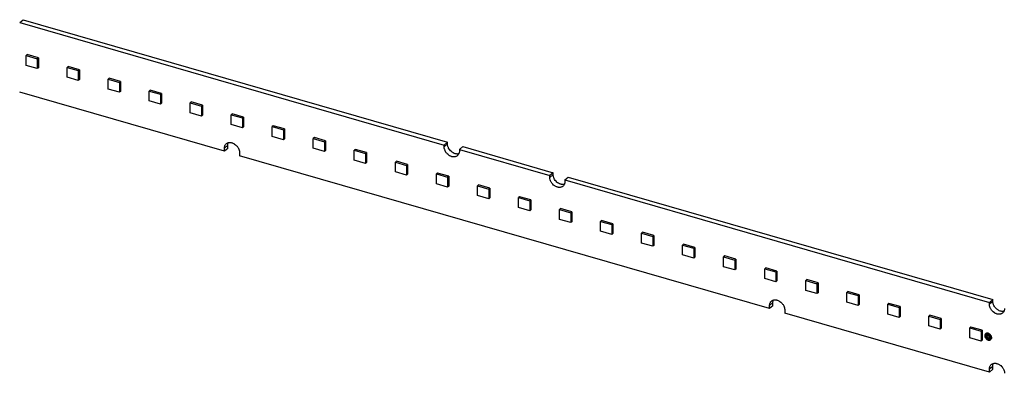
# Model space of a CAD drawing. Header units: millimetres. Extents: x 0 to 210, y 0 to 297.
# Tile 31 of 52: x 63.67 to 87.91, y 234.83 to 243.54. Entities that reach past the tile are written whole.
import ezdxf

# ---------------------------------------------------------------- set-up
doc = ezdxf.new("R2010")
doc.units = ezdxf.units.MM
doc.header["$LTSCALE"] = 19.36
doc.layers.get('0').update_dxf_attribs({"linetype": 'CONTINUOUS'})

msp = doc.modelspace()

# ---------------------------------------------------------------- linework, layer by layer
at = {"color": 7, "linetype": 'Continuous'}
for p, q in [((63.67041, 243.46768), (63.75291, 243.53913)), ((63.67041, 243.46768), (74.12331, 240.45019)), ((63.75291, 243.53913), (74.20581, 240.52164)), ((63.8523, 242.67906), (63.8263, 242.65654)), ((64.12943, 242.59906), (63.8523, 242.67906)), ((63.8263, 242.41405), (63.8263, 242.65654)), ((63.8263, 242.65654), (64.10343, 242.57654)), ((64.12943, 242.59906), (64.10343, 242.57654)), ((64.10343, 242.57654), (64.10343, 242.33405)), ((64.12943, 242.59906), (64.12943, 242.35657)), ((64.10343, 242.33405), (63.8263, 242.41405)), ((64.12943, 242.35657), (64.10343, 242.33405)), ((64.86266, 242.38739), (64.83666, 242.36487)), ((64.83666, 242.12239), (64.83666, 242.36487)), ((64.83666, 242.36487), (65.11379, 242.28487)), ((65.13979, 242.30739), (64.86266, 242.38739)), ((65.13979, 242.30739), (65.11379, 242.28487)), ((65.11379, 242.28487), (65.11379, 242.04239)), ((65.13979, 242.30739), (65.13979, 242.0649)), ((65.11379, 242.04239), (64.83666, 242.12239)), ((65.13979, 242.0649), (65.11379, 242.04239)), ((65.87303, 242.09572), (65.84703, 242.07321)), ((65.84703, 241.83072), (65.84703, 242.07321)), ((65.84703, 242.07321), (66.12415, 241.99321)), ((66.15015, 242.01572), (65.87303, 242.09572)), ((66.15015, 242.01572), (66.12415, 241.99321)), ((66.12415, 241.99321), (66.12415, 241.75072)), ((66.15015, 242.01572), (66.15015, 241.77324)), ((68.71066, 240.29796), (63.67041, 241.75295)), ((66.12415, 241.75072), (65.84703, 241.83072)), ((66.15015, 241.77324), (66.12415, 241.75072)), ((66.88339, 241.80406), (66.85739, 241.78154)), ((66.85739, 241.53905), (66.85739, 241.78154)), ((66.85739, 241.78154), (67.13452, 241.70154)), ((67.16052, 241.72406), (66.88339, 241.80406)), ((67.16052, 241.72406), (67.13452, 241.70154)), ((67.13452, 241.70154), (67.13452, 241.45905)), ((67.16052, 241.72406), (67.16052, 241.48157)), ((67.13452, 241.45905), (66.85739, 241.53905)), ((67.16052, 241.48157), (67.13452, 241.45905)), ((67.89375, 241.51239), (67.86775, 241.48987)), ((67.86775, 241.24739), (67.86775, 241.48987)), ((67.86775, 241.48987), (68.14488, 241.40987)), ((68.17088, 241.43239), (67.89375, 241.51239)), ((68.14488, 241.16739), (67.86775, 241.24739)), ((68.17088, 241.43239), (68.14488, 241.40987)), ((68.14488, 241.40987), (68.14488, 241.16739)), ((68.17088, 241.43239), (68.17088, 241.1899)), ((68.90412, 241.22072), (68.87812, 241.19821)), ((69.18124, 241.14072), (68.90412, 241.22072)), ((68.17088, 241.1899), (68.14488, 241.16739)), ((68.87812, 240.95572), (68.87812, 241.19821)), ((68.87812, 241.19821), (69.15524, 241.11821)), ((69.18124, 241.14072), (69.15524, 241.11821)), ((69.15524, 241.11821), (69.15524, 240.87572)), ((69.18124, 241.14072), (69.18124, 240.89824)), ((69.15524, 240.87572), (68.87812, 240.95572)), ((69.18124, 240.89824), (69.15524, 240.87572)), ((69.91448, 240.92906), (69.88848, 240.90654)), ((69.88848, 240.66405), (69.88848, 240.90654)), ((69.88848, 240.90654), (70.16561, 240.82654)), ((70.19161, 240.84906), (69.91448, 240.92906)), ((70.19161, 240.84906), (70.16561, 240.82654)), ((70.16561, 240.82654), (70.16561, 240.58405)), ((70.19161, 240.84906), (70.19161, 240.60657)), ((70.16561, 240.58405), (69.88848, 240.66405)), ((70.19161, 240.60657), (70.16561, 240.58405)), ((70.92484, 240.63739), (70.89884, 240.61487)), ((70.89884, 240.37239), (70.89884, 240.61487)), ((70.89884, 240.61487), (71.17597, 240.53487)), ((71.20197, 240.55739), (70.92484, 240.63739)), ((71.20197, 240.55739), (71.17597, 240.53487)), ((71.17597, 240.53487), (71.17597, 240.29239)), ((71.20197, 240.55739), (71.20197, 240.3149)), ((74.20581, 240.52164), (74.12331, 240.45019)), ((74.20581, 240.47834), (74.20581, 240.52164)), ((68.71066, 240.29796), (68.71066, 240.3759)), ((68.79316, 240.36941), (68.71066, 240.29796)), ((68.79316, 240.36941), (68.79316, 240.44735)), ((69.08305, 240.2684), (69.08305, 240.19046)), ((71.17597, 240.29239), (70.89884, 240.37239)), ((71.20197, 240.3149), (71.17597, 240.29239)), ((71.93521, 240.34572), (71.90921, 240.32321)), ((71.90921, 240.08072), (71.90921, 240.32321)), ((71.90921, 240.32321), (72.18633, 240.24321)), ((72.21233, 240.26572), (71.93521, 240.34572)), ((72.21233, 240.26572), (72.18633, 240.24321)), ((72.18633, 240.24321), (72.18633, 240.00072)), ((72.21233, 240.26572), (72.21233, 240.02324)), ((74.12331, 240.40689), (74.12331, 240.45019)), ((74.4957, 240.34269), (74.5782, 240.41414)), ((74.4957, 240.34269), (74.4957, 240.29939)), ((74.4957, 240.34269), (76.72138, 239.70019)), ((74.5782, 240.41414), (76.80388, 239.77164)), ((82.13403, 236.42297), (69.08305, 240.19046)), ((72.18633, 240.00072), (71.90921, 240.08072)), ((72.21233, 240.02324), (72.18633, 240.00072)), ((72.94557, 240.05406), (72.91957, 240.03154)), ((72.91957, 239.78905), (72.91957, 240.03154)), ((72.91957, 240.03154), (73.1967, 239.95154)), ((73.2227, 239.97406), (72.94557, 240.05406)), ((73.1967, 239.70905), (72.91957, 239.78905)), ((73.2227, 239.97406), (73.1967, 239.95154)), ((73.1967, 239.95154), (73.1967, 239.70905)), ((73.2227, 239.97406), (73.2227, 239.73157)), ((73.95593, 239.76239), (73.92993, 239.73987)), ((74.23306, 239.68239), (73.95593, 239.76239)), ((76.80388, 239.77164), (76.72138, 239.70019)), ((76.80388, 239.72834), (76.80388, 239.77164)), ((73.2227, 239.73157), (73.1967, 239.70905)), ((73.92993, 239.49738), (73.92993, 239.73987)), ((73.92993, 239.73987), (74.20706, 239.65987)), ((74.23306, 239.68239), (74.20706, 239.65987)), ((74.20706, 239.65987), (74.20706, 239.41738)), ((74.23306, 239.68239), (74.23306, 239.4399)), ((76.72138, 239.65689), (76.72138, 239.70019)), ((77.09377, 239.59269), (77.17627, 239.66414)), ((77.09377, 239.59269), (77.09377, 239.54939)), ((77.09377, 239.59269), (87.54668, 236.5752)), ((77.17627, 239.66414), (87.62918, 236.64664)), ((74.20706, 239.41738), (73.92993, 239.49738)), ((74.23306, 239.4399), (74.20706, 239.41738)), ((74.9663, 239.47072), (74.9403, 239.44821)), ((74.9403, 239.20572), (74.9403, 239.44821)), ((74.9403, 239.44821), (75.21742, 239.36821)), ((75.24342, 239.39072), (74.9663, 239.47072)), ((75.24342, 239.39072), (75.21742, 239.36821)), ((75.21742, 239.36821), (75.21742, 239.12572)), ((75.24342, 239.39072), (75.24342, 239.14823)), ((75.21742, 239.12572), (74.9403, 239.20572)), ((75.24342, 239.14823), (75.21742, 239.12572)), ((75.97666, 239.17906), (75.95066, 239.15654)), ((75.95066, 238.91405), (75.95066, 239.15654)), ((75.95066, 239.15654), (76.22779, 239.07654)), ((76.25379, 239.09906), (75.97666, 239.17906)), ((76.25379, 239.09906), (76.22779, 239.07654)), ((76.22779, 239.07654), (76.22779, 238.83405)), ((76.25379, 239.09906), (76.25379, 238.85657)), ((76.22779, 238.83405), (75.95066, 238.91405)), ((76.25379, 238.85657), (76.22779, 238.83405)), ((76.98702, 238.88739), (76.96102, 238.86487)), ((76.96102, 238.62238), (76.96102, 238.86487)), ((76.96102, 238.86487), (77.23815, 238.78487)), ((77.26415, 238.80739), (76.98702, 238.88739)), ((77.26415, 238.80739), (77.23815, 238.78487)), ((77.26415, 238.80739), (77.26415, 238.5649)), ((77.23815, 238.54238), (76.96102, 238.62238)), ((77.23815, 238.78487), (77.23815, 238.54238)), ((77.26415, 238.5649), (77.23815, 238.54238)), ((77.99738, 238.59572), (77.97138, 238.5732)), ((77.97138, 238.33072), (77.97138, 238.5732)), ((77.97138, 238.5732), (78.24851, 238.4932)), ((78.27451, 238.51572), (77.99738, 238.59572)), ((78.24851, 238.25072), (77.97138, 238.33072)), ((78.27451, 238.51572), (78.24851, 238.4932)), ((78.24851, 238.4932), (78.24851, 238.25072)), ((78.27451, 238.51572), (78.27451, 238.27323)), ((79.00775, 238.30405), (78.98175, 238.28154)), ((79.28488, 238.22405), (79.00775, 238.30405)), ((78.27451, 238.27323), (78.24851, 238.25072)), ((78.98175, 238.03905), (78.98175, 238.28154)), ((78.98175, 238.28154), (79.25888, 238.20154)), ((79.28488, 238.22405), (79.25888, 238.20154)), ((79.25888, 238.20154), (79.25888, 237.95905)), ((79.28488, 238.22405), (79.28488, 237.98157)), ((79.25888, 237.95905), (78.98175, 238.03905)), ((79.28488, 237.98157), (79.25888, 237.95905)), ((80.01811, 238.01239), (79.99211, 237.98987)), ((79.99211, 237.74738), (79.99211, 237.98987)), ((79.99211, 237.98987), (80.26924, 237.90987)), ((80.29524, 237.93239), (80.01811, 238.01239)), ((80.29524, 237.93239), (80.26924, 237.90987)), ((80.26924, 237.90987), (80.26924, 237.66738)), ((80.29524, 237.93239), (80.29524, 237.6899)), ((80.26924, 237.66738), (79.99211, 237.74738)), ((80.29524, 237.6899), (80.26924, 237.66738)), ((81.02847, 237.72072), (81.00247, 237.6982)), ((81.00247, 237.45572), (81.00247, 237.6982)), ((81.00247, 237.6982), (81.2796, 237.6182)), ((81.3056, 237.64072), (81.02847, 237.72072)), ((81.3056, 237.64072), (81.2796, 237.6182)), ((81.2796, 237.6182), (81.2796, 237.37572)), ((81.3056, 237.64072), (81.3056, 237.39823)), ((81.2796, 237.37572), (81.00247, 237.45572)), ((81.3056, 237.39823), (81.2796, 237.37572)), ((82.03884, 237.42905), (82.01284, 237.40654)), ((82.01284, 237.16405), (82.01284, 237.40654)), ((82.01284, 237.40654), (82.28997, 237.32654)), ((82.31597, 237.34905), (82.03884, 237.42905)), ((82.31597, 237.34905), (82.28997, 237.32654)), ((82.31597, 237.34905), (82.31597, 237.10657)), ((82.28997, 237.08405), (82.01284, 237.16405)), ((82.28997, 237.32654), (82.28997, 237.08405)), ((82.31597, 237.10657), (82.28997, 237.08405)), ((83.0492, 237.13739), (83.0232, 237.11487)), ((83.0232, 236.87238), (83.0232, 237.11487)), ((83.0232, 237.11487), (83.30033, 237.03487)), ((83.32633, 237.05739), (83.0492, 237.13739)), ((83.30033, 236.79238), (83.0232, 236.87238)), ((83.32633, 237.05739), (83.30033, 237.03487)), ((83.30033, 237.03487), (83.30033, 236.79238)), ((83.32633, 237.05739), (83.32633, 236.8149)), ((83.32633, 236.8149), (83.30033, 236.79238)), ((84.05956, 236.84572), (84.03356, 236.8232)), ((84.03356, 236.58072), (84.03356, 236.8232)), ((84.03356, 236.8232), (84.31069, 236.7432)), ((84.33669, 236.76572), (84.05956, 236.84572)), ((84.33669, 236.76572), (84.31069, 236.7432)), ((84.31069, 236.7432), (84.31069, 236.50072)), ((84.33669, 236.76572), (84.33669, 236.52323)), ((87.62918, 236.64664), (87.54668, 236.5752)), ((87.62918, 236.60334), (87.62918, 236.64664)), ((82.13403, 236.42297), (82.13403, 236.50091)), ((82.21653, 236.49441), (82.13403, 236.42297)), ((82.21653, 236.49441), (82.21653, 236.57236)), ((82.50642, 236.39341), (82.50642, 236.31547)), ((84.31069, 236.50072), (84.03356, 236.58072)), ((84.33669, 236.52323), (84.31069, 236.50072)), ((85.06993, 236.55405), (85.04393, 236.53154)), ((85.04393, 236.28905), (85.04393, 236.53154)), ((85.04393, 236.53154), (85.32106, 236.45154)), ((85.34706, 236.47405), (85.06993, 236.55405)), ((85.34706, 236.47405), (85.32106, 236.45154)), ((85.32106, 236.45154), (85.32106, 236.20905)), ((85.34706, 236.47405), (85.34706, 236.23157)), ((87.54668, 236.5319), (87.54668, 236.5752)), ((87.54668, 234.86047), (82.50642, 236.31547)), ((85.32106, 236.20905), (85.04393, 236.28905)), ((85.34706, 236.23157), (85.32106, 236.20905)), ((86.08029, 236.26239), (86.05429, 236.23987)), ((86.05429, 235.99738), (86.05429, 236.23987)), ((86.05429, 236.23987), (86.33142, 236.15987)), ((86.35742, 236.18239), (86.08029, 236.26239)), ((86.35742, 236.18239), (86.33142, 236.15987)), ((86.33142, 236.15987), (86.33142, 235.91738)), ((86.35742, 236.18239), (86.35742, 235.9399)), ((86.33142, 235.91738), (86.05429, 235.99738)), ((86.35742, 235.9399), (86.33142, 235.91738)), ((87.09065, 235.97072), (87.06465, 235.9482)), ((87.06465, 235.70572), (87.06465, 235.9482)), ((87.06465, 235.9482), (87.34178, 235.8682)), ((87.36778, 235.89072), (87.09065, 235.97072)), ((87.36778, 235.89072), (87.34178, 235.8682)), ((87.36778, 235.89072), (87.36778, 235.64823)), ((87.34178, 235.62572), (87.06465, 235.70572)), ((87.34178, 235.8682), (87.34178, 235.62572)), ((87.36778, 235.64823), (87.34178, 235.62572)), ((87.45208, 235.80549), (87.45158, 235.80506)), ((87.49137, 235.76013), (87.49086, 235.75971)), ((87.53669, 235.70679), (87.53718, 235.70723)), ((87.54668, 234.86047), (87.54668, 234.93841)), ((87.62918, 234.93192), (87.54668, 234.86047)), ((87.62918, 234.93192), (87.62918, 235.00986))]:
    msp.add_line(p, q, dxfattribs=at)
at = {"color": 9, "linetype": 'Continuous'}
for p, q in [((68.71066, 240.3759), (68.79316, 240.44735)), ((74.20581, 240.47834), (74.12331, 240.40689)), ((76.80388, 239.72834), (76.72138, 239.65689)), ((82.13403, 236.50091), (82.21653, 236.57236)), ((87.62918, 236.60334), (87.54668, 236.5319)), ((87.54668, 234.93841), (87.62918, 235.00986))]:
    msp.add_line(p, q, dxfattribs=at)
at = {"color": 7, "linetype": 'Continuous'}
for points, knots in [([(68.75611, 240.48468), (68.76228, 240.49002), (68.77587, 240.49956), (68.79897, 240.50964), (68.82429, 240.51535), (68.8512, 240.51658), (68.87911, 240.51334), (68.90738, 240.50573), (68.93537, 240.49393), (68.9718, 240.47282), (69.00472, 240.44479), (69.03244, 240.41167), (69.05025, 240.38467), (69.06226, 240.36083), (69.06994, 240.3413), (69.07915, 240.31283), (69.08305, 240.28797), (69.08305, 240.2684)], [0, 0, 0, 0, 0.05193226, 0.10476517, 0.15927497, 0.21602456, 0.27532356, 0.33722433, 0.40154788, 0.46792473, 0.60444801, 0.67352879, 0.74216111, 0.8096823, 0.84285184, 0.87553149, 1, 1, 1, 1]), ([(68.79316, 240.44735), (68.79316, 240.45847), (68.79511, 240.4802), (68.80145, 240.50113), (68.80566, 240.51081)], [0, 0, 0, 0, 0.51293205, 1, 1, 1, 1]), ([(68.71066, 240.3759), (68.71066, 240.38668), (68.71249, 240.40777), (68.72122, 240.43759), (68.73563, 240.46383), (68.74884, 240.47839), (68.75611, 240.48468)], [0, 0, 0, 0, 0.26630113, 0.519542, 0.76258237, 1, 1, 1, 1]), ([(74.45026, 240.19061), (74.44408, 240.18527), (74.43049, 240.17573), (74.40739, 240.16565), (74.38208, 240.15994), (74.35516, 240.15871), (74.32725, 240.16195), (74.29899, 240.16956), (74.271, 240.18136), (74.23456, 240.20247), (74.20165, 240.2305), (74.17393, 240.26362), (74.15611, 240.29062), (74.1441, 240.31446), (74.13642, 240.33399), (74.12722, 240.36246), (74.12331, 240.38732), (74.12331, 240.40689)], [0, 0, 0, 0, 0.05193226, 0.10476517, 0.15927497, 0.21602456, 0.27532355, 0.33722433, 0.40154787, 0.46792472, 0.604448, 0.67352878, 0.74216111, 0.8096823, 0.84285184, 0.87553149, 1, 1, 1, 1]), ([(74.4832, 240.23593), (74.47605, 240.23397), (74.46115, 240.23118), (74.43803, 240.23034), (74.41415, 240.23279), (74.38136, 240.24049), (74.34926, 240.25449), (74.31922, 240.27365), (74.29028, 240.29653), (74.25844, 240.33046), (74.2338, 240.36972), (74.21946, 240.40305), (74.20925, 240.43604), (74.20581, 240.46163), (74.20581, 240.47834)], [0, 0, 0, 0, 0.0535309, 0.10898213, 0.16656597, 0.22633382, 0.35171733, 0.41699388, 0.4834187, 0.61770419, 0.75083748, 0.81587661, 0.87930744, 1, 1, 1, 1]), ([(74.4957, 240.29939), (74.4957, 240.28861), (74.49387, 240.26752), (74.48515, 240.2377), (74.47073, 240.21146), (74.45752, 240.1969), (74.45026, 240.19061)], [0, 0, 0, 0, 0.26630113, 0.519542, 0.76258237, 1, 1, 1, 1]), ([(77.04833, 239.44061), (77.04216, 239.43527), (77.02856, 239.42573), (77.00547, 239.41565), (76.98015, 239.40994), (76.95323, 239.40871), (76.92533, 239.41195), (76.89706, 239.41956), (76.86907, 239.43136), (76.83264, 239.45247), (76.79972, 239.4805), (76.772, 239.51362), (76.75419, 239.54062), (76.74218, 239.56446), (76.73449, 239.58399), (76.72529, 239.61246), (76.72138, 239.63732), (76.72138, 239.65689)], [0, 0, 0, 0, 0.05193226, 0.10476517, 0.15927497, 0.21602456, 0.27532355, 0.33722432, 0.40154787, 0.46792472, 0.604448, 0.67352878, 0.7421611, 0.8096823, 0.84285184, 0.87553149, 1, 1, 1, 1]), ([(77.08127, 239.48593), (77.07412, 239.48397), (77.05922, 239.48118), (77.0361, 239.48034), (77.01223, 239.48279), (76.97944, 239.49049), (76.94734, 239.50449), (76.91729, 239.52365), (76.88835, 239.54653), (76.85651, 239.58046), (76.83188, 239.61972), (76.81753, 239.65305), (76.80732, 239.68604), (76.80388, 239.71163), (76.80388, 239.72834)], [0, 0, 0, 0, 0.0535309, 0.10898213, 0.16656597, 0.22633382, 0.35171733, 0.41699388, 0.4834187, 0.61770419, 0.75083748, 0.81587661, 0.87930744, 1, 1, 1, 1]), ([(77.09377, 239.54939), (77.09377, 239.53861), (77.09194, 239.51753), (77.08322, 239.4877), (77.0688, 239.46146), (77.05559, 239.4469), (77.04833, 239.44061)], [0, 0, 0, 0, 0.26630113, 0.519542, 0.76258237, 1, 1, 1, 1]), ([(82.13403, 236.50091), (82.13403, 236.51169), (82.13586, 236.53277), (82.14458, 236.5626), (82.159, 236.58884), (82.17221, 236.6034), (82.17947, 236.60969)], [0, 0, 0, 0, 0.26630109, 0.51954206, 0.76258237, 1, 1, 1, 1]), ([(82.17947, 236.60969), (82.18564, 236.61503), (82.19924, 236.62457), (82.22233, 236.63465), (82.24765, 236.64036), (82.27457, 236.64159), (82.30247, 236.63835), (82.33074, 236.63074), (82.35873, 236.61894), (82.39516, 236.59783), (82.42808, 236.5698), (82.4558, 236.53668), (82.47361, 236.50968), (82.48562, 236.48584), (82.49331, 236.46631), (82.49957, 236.44692), (82.5049, 236.42267), (82.50642, 236.40302), (82.50642, 236.39341)], [0, 0, 0, 0, 0.05191651, 0.1047334, 0.15922666, 0.21595903, 0.27524005, 0.33712205, 0.4014261, 0.46778282, 0.60426469, 0.67332452, 0.74193602, 0.80943671, 0.84259618, 0.87526593, 0.93888162, 1, 1, 1, 1]), ([(82.21653, 236.57236), (82.21653, 236.58347), (82.21847, 236.60521), (82.22482, 236.62614), (82.22903, 236.63582)], [0, 0, 0, 0, 0.51293189, 1, 1, 1, 1]), ([(87.87363, 236.31562), (87.86745, 236.31028), (87.85386, 236.30073), (87.83076, 236.29065), (87.80545, 236.28495), (87.77853, 236.28372), (87.75062, 236.28696), (87.72236, 236.29457), (87.69437, 236.30637), (87.65794, 236.32748), (87.62502, 236.3555), (87.5973, 236.38863), (87.57949, 236.41563), (87.56747, 236.43947), (87.55979, 236.459), (87.55353, 236.47838), (87.5482, 236.50264), (87.54668, 236.52228), (87.54668, 236.5319)], [0, 0, 0, 0, 0.05191651, 0.10473339, 0.15922665, 0.21595901, 0.27524002, 0.33712201, 0.40142603, 0.46778274, 0.60426459, 0.67332441, 0.74193591, 0.80943663, 0.84259612, 0.87526587, 0.93888159, 1, 1, 1, 1]), ([(87.90657, 236.36093), (87.89942, 236.35898), (87.88452, 236.35619), (87.8614, 236.35535), (87.83752, 236.35779), (87.80474, 236.36549), (87.77263, 236.3795), (87.74259, 236.39866), (87.71365, 236.42153), (87.68181, 236.45546), (87.65717, 236.49472), (87.64283, 236.52805), (87.63262, 236.56104), (87.62918, 236.58663), (87.62918, 236.60334)], [0, 0, 0, 0, 0.0535309, 0.10898213, 0.16656597, 0.22633383, 0.35171734, 0.41699388, 0.4834187, 0.61770417, 0.75083746, 0.8158766, 0.87930743, 1, 1, 1, 1]), ([(87.91907, 236.4244), (87.91907, 236.41362), (87.91724, 236.39253), (87.90852, 236.3627), (87.8941, 236.33647), (87.88089, 236.32191), (87.87363, 236.31562)], [0, 0, 0, 0, 0.26630094, 0.51954194, 0.76258233, 1, 1, 1, 1]), ([(87.45158, 235.80506), (87.44837, 235.80229), (87.44254, 235.79585), (87.43617, 235.78426), (87.43231, 235.77108), (87.4315, 235.76176), (87.4315, 235.757)], [0, 0, 0, 0, 0.2374177, 0.48045809, 0.73369903, 1, 1, 1, 1]), ([(87.4315, 235.757), (87.4315, 235.74835), (87.43359, 235.73507), (87.43967, 235.71819), (87.44815, 235.70135), (87.46248, 235.68215), (87.48405, 235.66378), (87.50468, 235.65333), (87.52162, 235.64877), (87.53395, 235.64734), (87.54584, 235.64788), (87.55703, 235.65041), (87.56723, 235.65486), (87.57324, 235.65907), (87.57597, 235.66144)], [0, 0, 0, 0, 0.12453333, 0.19038466, 0.25794103, 0.39550071, 0.53209509, 0.66259999, 0.72453302, 0.78386291, 0.84064206, 0.89518022, 0.94804068, 1, 1, 1, 1]), ([(87.45208, 235.8055), (87.45481, 235.80786), (87.46082, 235.81208), (87.47102, 235.81653), (87.48221, 235.81905), (87.4941, 235.8196), (87.50643, 235.81816), (87.52337, 235.8136), (87.544, 235.80315), (87.56557, 235.78478), (87.5799, 235.76559), (87.58838, 235.74874), (87.59446, 235.73187), (87.59655, 235.71858), (87.59655, 235.70993)], [0, 0, 0, 0, 0.05195931, 0.10481975, 0.15935792, 0.21613709, 0.27546697, 0.33739999, 0.46790488, 0.60449927, 0.74205896, 0.8096153, 0.87546663, 1, 1, 1, 1]), ([(87.59605, 235.7095), (87.59605, 235.71815), (87.59396, 235.73143), (87.58788, 235.74831), (87.5794, 235.76515), (87.56507, 235.78435), (87.5435, 235.80272), (87.52287, 235.81317), (87.50593, 235.81773), (87.4936, 235.81916), (87.48171, 235.81862), (87.47052, 235.8161), (87.46052, 235.81173), (87.45467, 235.80768), (87.45208, 235.80549)], [0, 0, 0, 0, 0.12492986, 0.19099086, 0.25876235, 0.39676003, 0.53378934, 0.66470979, 0.72684001, 0.78635883, 0.84331876, 0.89803058, 0.95105935, 1, 1, 1, 1]), ([(87.45748, 235.7495), (87.45748, 235.75276), (87.45804, 235.75913), (87.46067, 235.76815), (87.46503, 235.77608), (87.46903, 235.78048), (87.47122, 235.78239)], [0, 0, 0, 0, 0.2663023, 0.51954332, 0.7625831, 1, 1, 1, 1]), ([(87.55633, 235.68412), (87.55446, 235.6825), (87.55035, 235.67961), (87.54337, 235.67657), (87.53572, 235.67484), (87.52758, 235.67447), (87.51914, 235.67545), (87.50755, 235.67857), (87.49344, 235.68572), (87.47868, 235.69829), (87.467, 235.71394), (87.45942, 235.7313), (87.45748, 235.74358), (87.45748, 235.7495)], [0, 0, 0, 0, 0.05197193, 0.10484501, 0.15939671, 0.21619087, 0.27553571, 0.33748335, 0.46802056, 0.60464884, 0.74224303, 0.87543445, 1, 1, 1, 1]), ([(87.47123, 235.78238), (87.4691, 235.78048), (87.46525, 235.77609), (87.46106, 235.76826), (87.45852, 235.75939), (87.45798, 235.75313), (87.45798, 235.74993)], [0, 0, 0, 0, 0.23736831, 0.48054021, 0.73385144, 1, 1, 1, 1]), ([(87.45798, 235.74993), (87.45798, 235.74405), (87.4599, 235.73184), (87.4674, 235.71456), (87.47896, 235.69897), (87.49359, 235.6864), (87.5076, 235.67919), (87.51912, 235.67599), (87.52752, 235.67493), (87.53564, 235.6752), (87.54329, 235.67682), (87.5503, 235.67975), (87.55444, 235.68255), (87.55632, 235.68412)], [0, 0, 0, 0, 0.12441951, 0.25742737, 0.39486553, 0.53143525, 0.66205414, 0.72409015, 0.78354495, 0.84045445, 0.89510507, 0.94803568, 1, 1, 1, 1]), ([(87.47122, 235.78239), (87.47309, 235.784), (87.4772, 235.78689), (87.48418, 235.78993), (87.49183, 235.79166), (87.49997, 235.79203), (87.50841, 235.79105), (87.52, 235.78793), (87.53411, 235.78078), (87.54887, 235.76821), (87.56055, 235.75257), (87.56813, 235.7352), (87.57007, 235.72292), (87.57007, 235.717)], [0, 0, 0, 0, 0.05197193, 0.10484501, 0.15939671, 0.21619087, 0.27553571, 0.33748335, 0.46802056, 0.60464884, 0.74224303, 0.87543445, 1, 1, 1, 1]), ([(87.49086, 235.75971), (87.48968, 235.75869), (87.48752, 235.75632), (87.48519, 235.75204), (87.48375, 235.74719), (87.48346, 235.74376), (87.48346, 235.742)], [0, 0, 0, 0, 0.23738979, 0.48046392, 0.73362723, 1, 1, 1, 1]), ([(87.48346, 235.742), (87.48346, 235.74044), (87.4837, 235.73724), (87.48476, 235.73246), (87.48647, 235.7277), (87.4888, 235.72307), (87.49171, 235.71868), (87.49621, 235.71328), (87.50158, 235.70873), (87.5075, 235.70528), (87.51345, 235.70278), (87.51963, 235.70151), (87.52559, 235.7018), (87.52971, 235.70272), (87.53347, 235.70437), (87.53568, 235.70592), (87.53669, 235.70679)], [0, 0, 0, 0, 0.06112382, 0.12476973, 0.19059709, 0.25811308, 0.32675614, 0.39584319, 0.53236799, 0.59876265, 0.66307471, 0.78396518, 0.84070391, 0.89523292, 0.94806216, 1, 1, 1, 1]), ([(87.49136, 235.76014), (87.49237, 235.76101), (87.49458, 235.76257), (87.49834, 235.76421), (87.50246, 235.76513), (87.50842, 235.76542), (87.5146, 235.76415), (87.52055, 235.76166), (87.52647, 235.75821), (87.53184, 235.75365), (87.53634, 235.74825), (87.53925, 235.74386), (87.54158, 235.73923), (87.54329, 235.73448), (87.54435, 235.7297), (87.54459, 235.7265), (87.54459, 235.72493)], [0, 0, 0, 0, 0.05193784, 0.10476709, 0.15929608, 0.21603483, 0.33692528, 0.40123737, 0.467632, 0.60415682, 0.67324386, 0.74188693, 0.80940291, 0.87523028, 0.9388762, 1, 1, 1, 1]), ([(87.54409, 235.7245), (87.54409, 235.72607), (87.54385, 235.72926), (87.54279, 235.73404), (87.54108, 235.7388), (87.53875, 235.74343), (87.53584, 235.74782), (87.53134, 235.75322), (87.52597, 235.75777), (87.52005, 235.76122), (87.5141, 235.76372), (87.50792, 235.76499), (87.50196, 235.7647), (87.49784, 235.76378), (87.49428, 235.76222), (87.49223, 235.76083), (87.49137, 235.76013)], [0, 0, 0, 0, 0.06165435, 0.12585269, 0.19225142, 0.26035343, 0.32959229, 0.399279, 0.5369888, 0.60395974, 0.66883002, 0.79076978, 0.84800099, 0.9030033, 0.95629108, 1, 1, 1, 1]), ([(87.53718, 235.70723), (87.53817, 235.70814), (87.54013, 235.71038), (87.54236, 235.71446), (87.5438, 235.71931), (87.54409, 235.72275), (87.54409, 235.7245)], [0, 0, 0, 0, 0.2110103, 0.46249261, 0.72441311, 1, 1, 1, 1]), ([(87.54459, 235.72493), (87.54459, 235.72318), (87.5443, 235.71974), (87.54286, 235.71489), (87.54053, 235.71062), (87.53837, 235.70825), (87.53719, 235.70722)], [0, 0, 0, 0, 0.26637281, 0.51953607, 0.76261024, 1, 1, 1, 1]), ([(87.57007, 235.717), (87.57007, 235.71374), (87.56951, 235.70737), (87.56688, 235.69835), (87.56252, 235.69042), (87.55852, 235.68602), (87.55633, 235.68412)], [0, 0, 0, 0, 0.2663023, 0.51954332, 0.7625831, 1, 1, 1, 1]), ([(87.57597, 235.66144), (87.57918, 235.66422), (87.58501, 235.67065), (87.59138, 235.68224), (87.59524, 235.69542), (87.59605, 235.70474), (87.59605, 235.7095)], [0, 0, 0, 0, 0.2374177, 0.48045809, 0.73369903, 1, 1, 1, 1]), ([(87.59655, 235.70993), (87.59655, 235.70517), (87.59574, 235.69585), (87.59188, 235.68267), (87.58551, 235.67108), (87.57968, 235.66465), (87.57647, 235.66187)], [0, 0, 0, 0, 0.26630101, 0.51954182, 0.76258233, 1, 1, 1, 1]), ([(87.54668, 234.93841), (87.54668, 234.94919), (87.54851, 234.97028), (87.55723, 235.0001), (87.57165, 235.02634), (87.58486, 235.0409), (87.59212, 235.04719)], [0, 0, 0, 0, 0.26630108, 0.51954204, 0.76258238, 1, 1, 1, 1]), ([(87.59212, 235.04719), (87.5983, 235.05253), (87.61189, 235.06207), (87.63499, 235.07215), (87.6603, 235.07786), (87.68722, 235.07909), (87.71513, 235.07585), (87.74339, 235.06824), (87.77138, 235.05644), (87.80782, 235.03533), (87.84073, 235.0073), (87.86845, 234.97418), (87.88626, 234.94718), (87.89828, 234.92334), (87.90596, 234.90381), (87.91222, 234.88442), (87.91755, 234.86017), (87.91907, 234.84053), (87.91907, 234.83091)], [0, 0, 0, 0, 0.05191651, 0.1047334, 0.15922666, 0.21595903, 0.27524005, 0.33712205, 0.40142609, 0.46778282, 0.60426469, 0.67332451, 0.74193602, 0.80943671, 0.84259619, 0.87526593, 0.93888162, 1, 1, 1, 1]), ([(87.62918, 235.00986), (87.62918, 235.02098), (87.63112, 235.04271), (87.63747, 235.06364), (87.64168, 235.07332)], [0, 0, 0, 0, 0.51293189, 1, 1, 1, 1])]:
    msp.add_open_spline(points, degree=3, knots=knots, dxfattribs=at)

doc.saveas('drawing.dxf')
